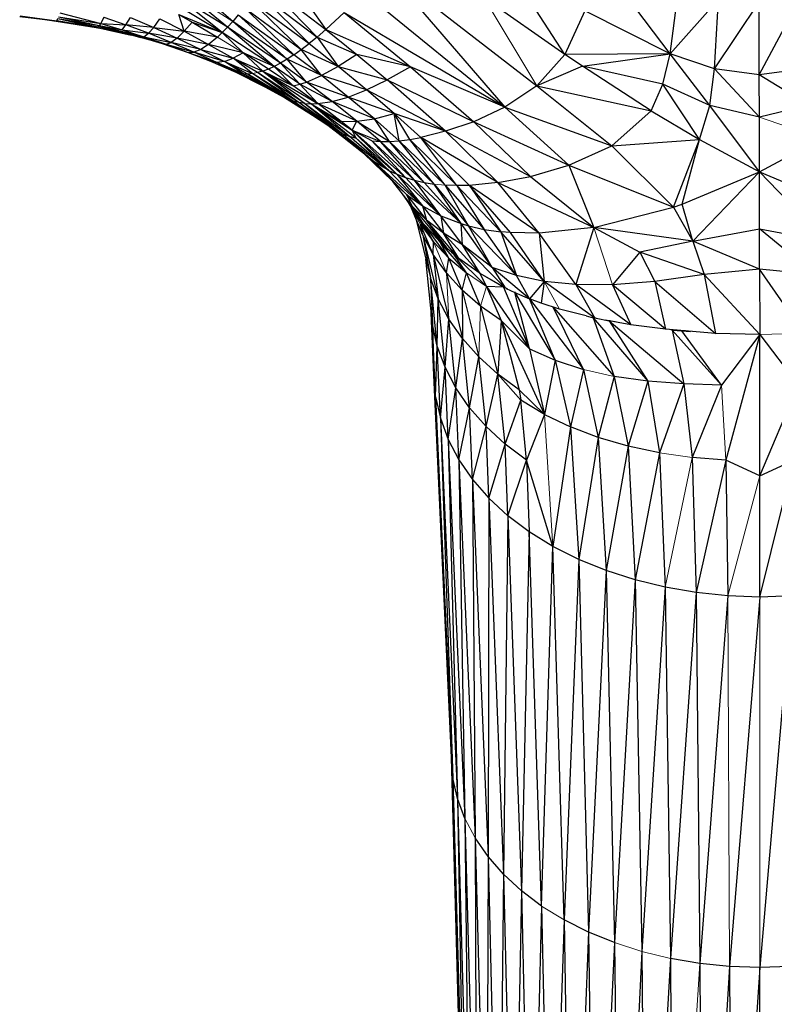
# Paper-space layout '_Back' of a CAD drawing. Header units: millimetres. Extents: x -1300 to 0, y 0 to 650.
# Tile 75 of 94: x -377 to -339, y 467 to 516. Entities that reach past the tile are written whole.
import ezdxf

# ---------------------------------------------------------------- set-up
doc = ezdxf.new("R2010")
doc.units = ezdxf.units.MM

psp = doc.layouts.new('_Back')

# ---------------------------------------------------------------- linework, layer by layer
at = {"color": 7, "linetype": 'Continuous', "lineweight": 25}
for p, q in [((-344.323, 514.424), (-347.844, 519.082)), ((-363.793, 519.056), (-361.4, 515.617)), ((-358.472, 518.677), (-352.518, 511.77)), ((-358.472, 518.677), (-350.93, 512.829)), ((-349.537, 514.391), (-352.538, 519.017)), ((-366.01, 516.027), (-368.48, 518.161)), ((-366.274, 515.737), (-368.694, 517.743)), ((-364.497, 518.002), (-361.4, 515.617)), ((-364.497, 518.002), (-361.824, 515.251)), ((-366.274, 515.737), (-368.898, 517.36)), ((-366.525, 515.48), (-368.898, 517.36)), ((-364.827, 517.532), (-361.824, 515.251)), ((-362.227, 514.923), (-364.827, 517.532)), ((-359.504, 517.482), (-352.518, 511.77)), ((-349.537, 514.391), (-353.56, 517.215)), ((-344.323, 514.424), (-343.911, 517.577)), ((-341.913, 517.135), (-344.323, 514.424)), ((-342.126, 513.678), (-341.913, 517.135)), ((-339.899, 513.378), (-337.901, 517.135)), ((-366.525, 515.48), (-369.094, 517.009)), ((-365.445, 516.708), (-362.609, 514.631)), ((-362.971, 514.373), (-365.445, 516.708)), ((-365.142, 517.101), (-362.227, 514.923)), ((-362.609, 514.631), (-365.142, 517.101)), ((-342.126, 513.678), (-339.907, 516.975)), ((-339.899, 513.378), (-339.907, 516.975)), ((-374.763, 516.041), (-376.573, 516.255)), ((-376.546, 516.301), (-374.74, 516.049)), ((-376.546, 516.301), (-374.763, 516.041)), ((-374.74, 516.049), (-374.674, 516.178)), ((-374.674, 516.178), (-372.625, 515.82)), ((-374.674, 516.178), (-372.686, 515.753)), ((-374.674, 516.178), (-372.737, 515.721)), ((-374.65, 516.246), (-372.556, 515.922)), ((-374.65, 516.246), (-372.625, 515.82)), ((-374.583, 516.458), (-372.556, 515.922)), ((-372.393, 516.229), (-372.556, 515.922)), ((-372.393, 516.229), (-371.304, 515.849)), ((-371.304, 515.849), (-371.076, 516.22)), ((-371.076, 516.22), (-369.929, 515.729)), ((-369.929, 515.729), (-369.624, 516.148)), ((-369.624, 516.148), (-368.419, 515.537)), ((-368.688, 516.365), (-366.525, 515.48)), ((-368.419, 515.537), (-368.688, 516.365)), ((-368.688, 516.365), (-368.027, 515.993)), ((-365.734, 516.35), (-366.01, 516.027)), ((-365.734, 516.35), (-362.971, 514.373)), ((-363.315, 514.149), (-365.734, 516.35)), ((-360.487, 516.466), (-361.4, 515.617)), ((-360.487, 516.466), (-352.518, 511.77)), ((-360.487, 516.466), (-357.193, 513.779)), ((-348.543, 516.551), (-349.537, 514.391)), ((-344.323, 514.424), (-348.543, 516.551)), ((-374.763, 516.041), (-374.74, 516.049)), ((-374.763, 516.041), (-372.78, 515.723)), ((-374.74, 516.049), (-372.737, 515.721)), ((-372.78, 515.723), (-374.74, 516.049)), ((-372.78, 515.723), (-372.737, 515.721)), ((-372.78, 515.723), (-372.523, 515.673)), ((-372.737, 515.721), (-372.686, 515.753)), ((-372.737, 515.721), (-371.043, 515.341)), ((-372.686, 515.753), (-372.625, 515.82)), ((-370.585, 515.226), (-372.686, 515.753)), ((-372.556, 515.922), (-372.625, 515.82)), ((-372.625, 515.82), (-371.495, 515.61)), ((-372.625, 515.82), (-370.411, 515.267)), ((-372.625, 515.82), (-370.585, 515.226)), ((-372.556, 515.922), (-371.304, 515.849)), ((-372.556, 515.922), (-371.495, 515.61)), ((-371.495, 515.61), (-371.304, 515.849)), ((-369.929, 515.729), (-371.304, 515.849)), ((-370.192, 515.435), (-371.304, 515.849)), ((-369.929, 515.729), (-370.192, 515.435)), ((-369.929, 515.729), (-368.419, 515.537)), ((-369.929, 515.729), (-368.765, 515.202)), ((-368.419, 515.537), (-368.027, 515.993)), ((-368.027, 515.993), (-366.525, 515.48)), ((-368.027, 515.993), (-366.763, 515.253)), ((-366.274, 515.737), (-366.525, 515.48)), ((-366.01, 516.027), (-366.274, 515.737)), ((-363.64, 513.958), (-366.274, 515.737)), ((-363.949, 513.797), (-366.274, 515.737)), ((-363.315, 514.149), (-366.01, 516.027)), ((-363.64, 513.958), (-366.01, 516.027)), ((-371.495, 515.61), (-370.192, 515.435)), ((-371.495, 515.61), (-370.411, 515.267)), ((-370.504, 515.231), (-370.585, 515.226)), ((-369.512, 514.923), (-370.585, 515.226)), ((-370.504, 515.231), (-370.411, 515.267)), ((-370.504, 515.231), (-369.314, 514.895)), ((-370.504, 515.231), (-369.512, 514.923)), ((-370.411, 515.267), (-370.192, 515.435)), ((-370.411, 515.267), (-369.064, 514.988)), ((-370.411, 515.267), (-369.314, 514.895)), ((-368.765, 515.202), (-370.192, 515.435)), ((-369.064, 514.988), (-370.192, 515.435)), ((-368.765, 515.202), (-369.064, 514.988)), ((-368.765, 515.202), (-368.419, 515.537)), ((-367.204, 514.887), (-368.765, 515.202)), ((-368.765, 515.202), (-367.594, 514.639)), ((-366.763, 515.253), (-368.419, 515.537)), ((-368.419, 515.537), (-367.204, 514.887)), ((-366.763, 515.253), (-367.204, 514.887)), ((-366.763, 515.253), (-366.525, 515.48)), ((-363.949, 513.797), (-366.525, 515.48)), ((-366.525, 515.48), (-365.499, 514.476)), ((-361.824, 515.251), (-362.227, 514.923)), ((-361.4, 515.617), (-361.824, 515.251)), ((-361.824, 515.251), (-359.859, 514.379)), ((-361.824, 515.251), (-360.785, 513.787)), ((-361.4, 515.617), (-357.193, 513.779)), ((-361.4, 515.617), (-359.859, 514.379)), ((-369.512, 514.923), (-369.314, 514.895)), ((-369.512, 514.923), (-368.211, 514.492)), ((-369.314, 514.895), (-369.064, 514.988)), ((-369.314, 514.895), (-367.931, 514.507)), ((-369.314, 514.895), (-368.211, 514.492)), ((-367.594, 514.639), (-369.064, 514.988)), ((-367.931, 514.507), (-369.064, 514.988)), ((-367.204, 514.887), (-367.594, 514.639)), ((-365.499, 514.476), (-367.204, 514.887)), ((-367.204, 514.887), (-365.989, 514.203)), ((-362.609, 514.631), (-362.227, 514.923)), ((-362.227, 514.923), (-360.785, 513.787)), ((-368.211, 514.492), (-367.931, 514.507)), ((-368.211, 514.492), (-366.798, 513.995)), ((-368.211, 514.492), (-367.111, 514.059)), ((-367.594, 514.639), (-367.931, 514.507)), ((-366.424, 514.043), (-367.931, 514.507)), ((-366.798, 513.995), (-367.931, 514.507)), ((-367.594, 514.639), (-365.989, 514.203)), ((-367.594, 514.639), (-366.424, 514.043)), ((-366.424, 514.043), (-365.989, 514.203)), ((-365.499, 514.476), (-365.989, 514.203)), ((-365.989, 514.203), (-364.521, 513.561)), ((-365.032, 513.436), (-365.989, 514.203)), ((-364.784, 513.485), (-365.989, 514.203)), ((-363.949, 513.797), (-365.499, 514.476)), ((-365.499, 514.476), (-364.521, 513.561)), ((-364.243, 513.665), (-365.499, 514.476)), ((-362.971, 514.373), (-363.315, 514.149)), ((-362.971, 514.373), (-362.609, 514.631)), ((-361.61, 513.337), (-362.971, 514.373)), ((-360.785, 513.787), (-362.609, 514.631)), ((-361.61, 513.337), (-362.609, 514.631)), ((-359.859, 514.379), (-360.785, 513.787)), ((-357.193, 513.779), (-359.859, 514.379)), ((-359.859, 514.379), (-358.345, 513.122)), ((-349.537, 514.391), (-350.93, 512.829)), ((-344.323, 514.424), (-349.537, 514.391)), ((-348.662, 513.8), (-349.537, 514.391)), ((-348.662, 513.8), (-344.323, 514.424)), ((-344.674, 512.909), (-344.323, 514.424)), ((-342.126, 513.678), (-344.323, 514.424)), ((-342.348, 511.858), (-344.323, 514.424)), ((-367.111, 514.059), (-366.798, 513.995)), ((-367.111, 514.059), (-365.858, 513.511)), ((-366.424, 514.043), (-366.798, 513.995)), ((-365.478, 513.42), (-366.798, 513.995)), ((-366.798, 513.995), (-365.858, 513.511)), ((-366.798, 513.995), (-365.677, 513.452)), ((-366.424, 514.043), (-365.032, 513.436)), ((-365.478, 513.42), (-366.424, 514.043)), ((-365.263, 513.415), (-366.424, 514.043)), ((-363.949, 513.797), (-364.243, 513.665)), ((-363.64, 513.958), (-363.949, 513.797)), ((-362.685, 512.908), (-363.949, 513.797)), ((-363.006, 512.824), (-363.949, 513.797)), ((-363.315, 514.149), (-363.64, 513.958)), ((-362.346, 513.02), (-363.64, 513.958)), ((-362.685, 512.908), (-363.64, 513.958)), ((-361.61, 513.337), (-363.315, 514.149)), ((-362.346, 513.02), (-363.315, 514.149)), ((-360.785, 513.787), (-361.61, 513.337)), ((-360.785, 513.787), (-358.345, 513.122)), ((-359.372, 512.628), (-360.785, 513.787)), ((-357.193, 513.779), (-358.345, 513.122)), ((-352.518, 511.77), (-357.193, 513.779)), ((-357.193, 513.779), (-354.056, 511.052)), ((-348.662, 513.8), (-350.93, 512.829)), ((-344.674, 512.909), (-348.662, 513.8)), ((-345.254, 511.593), (-348.662, 513.8)), ((-365.677, 513.452), (-365.858, 513.511)), ((-365.858, 513.511), (-364.517, 512.827)), ((-365.478, 513.42), (-365.677, 513.452)), ((-363.497, 512.276), (-365.677, 513.452)), ((-365.263, 513.415), (-365.478, 513.42)), ((-363.262, 512.161), (-365.478, 513.42)), ((-363.497, 512.276), (-365.478, 513.42)), ((-365.032, 513.436), (-365.263, 513.415)), ((-363.007, 512.069), (-365.263, 513.415)), ((-365.263, 513.415), (-363.262, 512.161)), ((-362.732, 512.003), (-365.032, 513.436)), ((-363.007, 512.069), (-365.032, 513.436)), ((-364.521, 513.561), (-364.784, 513.485)), ((-362.439, 511.961), (-364.784, 513.485)), ((-362.732, 512.003), (-364.784, 513.485)), ((-364.243, 513.665), (-364.521, 513.561)), ((-364.521, 513.561), (-363.006, 512.824)), ((-364.521, 513.561), (-362.127, 511.945)), ((-364.521, 513.561), (-362.439, 511.961)), ((-364.521, 513.561), (-361.797, 511.956)), ((-363.006, 512.824), (-364.243, 513.665)), ((-362.346, 513.02), (-361.61, 513.337)), ((-359.372, 512.628), (-361.61, 513.337)), ((-360.279, 512.277), (-361.61, 513.337)), ((-342.348, 511.858), (-342.126, 513.678)), ((-339.899, 513.378), (-342.126, 513.678)), ((-339.895, 511.281), (-342.126, 513.678)), ((-337.672, 513.677), (-339.899, 513.378)), ((-337.442, 511.858), (-339.899, 513.378)), ((-339.895, 511.281), (-339.899, 513.378)), ((-363.006, 512.824), (-362.685, 512.908)), ((-361.797, 511.956), (-363.006, 512.824)), ((-362.685, 512.908), (-362.346, 513.02)), ((-361.081, 512.057), (-362.685, 512.908)), ((-361.797, 511.956), (-362.685, 512.908)), ((-360.279, 512.277), (-362.346, 513.02)), ((-361.081, 512.057), (-362.346, 513.02)), ((-359.372, 512.628), (-358.345, 513.122)), ((-358.345, 513.122), (-354.056, 511.052)), ((-355.457, 510.575), (-358.345, 513.122)), ((-350.93, 512.829), (-352.518, 511.77)), ((-350.93, 512.829), (-345.254, 511.593)), ((-350.93, 512.829), (-347.205, 509.862)), ((-345.254, 511.593), (-344.674, 512.909)), ((-342.348, 511.858), (-344.674, 512.909)), ((-342.864, 510.162), (-344.674, 512.909)), ((-363.262, 512.161), (-363.497, 512.276)), ((-362.056, 511.363), (-363.497, 512.276)), ((-361.081, 512.057), (-360.279, 512.277)), ((-360.279, 512.277), (-359.372, 512.628)), ((-358, 511.454), (-360.279, 512.277)), ((-358.987, 511.198), (-360.279, 512.277)), ((-355.457, 510.575), (-359.372, 512.628)), ((-358, 511.454), (-359.372, 512.628)), ((-363.007, 512.069), (-363.262, 512.161)), ((-361.189, 510.79), (-363.262, 512.161)), ((-362.732, 512.003), (-363.007, 512.069)), ((-360.895, 510.616), (-363.007, 512.069)), ((-361.189, 510.79), (-363.007, 512.069)), ((-362.439, 511.961), (-362.732, 512.003)), ((-360.58, 510.465), (-362.732, 512.003)), ((-360.895, 510.616), (-362.732, 512.003)), ((-362.439, 511.961), (-362.127, 511.945)), ((-362.439, 511.961), (-360.242, 510.337)), ((-362.439, 511.961), (-360.58, 510.465)), ((-362.127, 511.945), (-361.797, 511.956)), ((-362.127, 511.945), (-360.626, 511.065)), ((-362.127, 511.945), (-360.086, 510.634)), ((-359.884, 510.234), (-362.127, 511.945)), ((-360.242, 510.337), (-362.127, 511.945)), ((-361.797, 511.956), (-361.081, 512.057)), ((-359.856, 511.073), (-361.797, 511.956)), ((-360.626, 511.065), (-361.797, 511.956)), ((-358.987, 511.198), (-361.081, 512.057)), ((-359.856, 511.073), (-361.081, 512.057)), ((-352.518, 511.77), (-354.056, 511.052)), ((-352.518, 511.77), (-347.205, 509.862)), ((-352.518, 511.77), (-349.349, 508.901)), ((-342.864, 510.162), (-342.348, 511.858)), ((-339.895, 511.281), (-342.348, 511.858)), ((-339.889, 508.558), (-342.348, 511.858)), ((-337.442, 511.858), (-339.895, 511.281)), ((-358.987, 511.198), (-358, 511.454)), ((-355.457, 510.575), (-358, 511.454)), ((-357.749, 510.106), (-358, 511.454)), ((-358, 511.454), (-356.683, 510.269)), ((-357.234, 510.171), (-358, 511.454)), ((-347.205, 509.862), (-345.254, 511.593)), ((-345.254, 511.593), (-342.864, 510.162)), ((-339.889, 508.558), (-339.895, 511.281)), ((-360.63, 510.35), (-361.3, 510.863)), ((-360.895, 510.616), (-361.189, 510.79)), ((-358.999, 509.068), (-361.189, 510.79)), ((-360.626, 511.065), (-359.856, 511.073)), ((-360.086, 510.634), (-360.626, 511.065)), ((-360.086, 510.634), (-359.856, 511.073)), ((-359.856, 511.073), (-358.987, 511.198)), ((-359.856, 511.073), (-358.229, 510.074)), ((-358.68, 510.073), (-359.856, 511.073)), ((-357.749, 510.106), (-358.987, 511.198)), ((-358.229, 510.074), (-358.987, 511.198)), ((-354.056, 511.052), (-355.457, 510.575)), ((-354.056, 511.052), (-349.349, 508.901)), ((-354.056, 511.052), (-351.243, 508.337)), ((-360.58, 510.465), (-360.895, 510.616)), ((-358.999, 509.068), (-360.895, 510.616)), ((-360.58, 510.465), (-360.242, 510.337)), ((-360.58, 510.465), (-358.269, 508.634)), ((-358.999, 509.068), (-360.58, 510.465)), ((-360.242, 510.337), (-359.884, 510.234)), ((-358.269, 508.634), (-360.242, 510.337)), ((-360.086, 510.634), (-358.68, 510.073)), ((-359.884, 510.234), (-360.086, 510.634)), ((-359.104, 510.1), (-360.086, 510.634)), ((-360.086, 510.634), (-357.867, 508.45)), ((-357.443, 508.289), (-360.086, 510.634)), ((-355.457, 510.575), (-356.683, 510.269)), ((-355.457, 510.575), (-351.243, 508.337)), ((-355.457, 510.575), (-352.869, 508.029)), ((-359.884, 510.234), (-357.867, 508.45)), ((-358.269, 508.634), (-359.884, 510.234)), ((-359.104, 510.1), (-358.68, 510.073)), ((-356.995, 508.152), (-359.104, 510.1)), ((-357.443, 508.289), (-359.104, 510.1)), ((-358.68, 510.073), (-358.229, 510.074)), ((-358.68, 510.073), (-356.52, 508.041)), ((-356.995, 508.152), (-358.68, 510.073)), ((-358.229, 510.074), (-357.749, 510.106)), ((-358.229, 510.074), (-356.014, 507.957)), ((-356.52, 508.041), (-358.229, 510.074)), ((-357.749, 510.106), (-357.234, 510.171)), ((-355.473, 507.904), (-357.749, 510.106)), ((-356.014, 507.957), (-357.749, 510.106)), ((-357.234, 510.171), (-356.683, 510.269)), ((-354.892, 507.882), (-357.234, 510.171)), ((-355.473, 507.904), (-357.234, 510.171)), ((-352.869, 508.029), (-356.683, 510.269)), ((-354.892, 507.882), (-356.683, 510.269)), ((-356.683, 510.269), (-354.267, 507.894)), ((-349.349, 508.901), (-347.205, 509.862)), ((-347.205, 509.862), (-342.864, 510.162)), ((-347.205, 509.862), (-344.144, 506.816)), ((-344.144, 506.816), (-342.864, 510.162)), ((-343.715, 506.96), (-342.864, 510.162)), ((-342.864, 510.162), (-339.889, 508.558)), ((-339.889, 508.558), (-336.818, 510.219)), ((-358.076, 508.082), (-359.516, 509.474)), ((-357.388, 507.439), (-359.509, 509.469)), ((-358.269, 508.634), (-358.999, 509.068)), ((-356.592, 506.872), (-358.999, 509.068)), ((-351.243, 508.337), (-349.349, 508.901)), ((-349.349, 508.901), (-344.144, 506.816)), ((-349.349, 508.901), (-348.106, 505.812)), ((-358.269, 508.634), (-357.867, 508.45)), ((-358.269, 508.634), (-356.592, 506.872)), ((-357.867, 508.45), (-357.443, 508.289)), ((-357.867, 508.45), (-355.691, 506.389)), ((-357.867, 508.45), (-356.592, 506.872)), ((-352.869, 508.029), (-351.243, 508.337)), ((-351.243, 508.337), (-348.106, 505.812)), ((-343.715, 506.96), (-339.889, 508.558)), ((-343.189, 505.131), (-339.889, 508.558)), ((-339.889, 508.558), (-336.072, 506.964)), ((-339.884, 505.736), (-339.889, 508.558)), ((-339.889, 508.558), (-336.576, 505.129)), ((-358.076, 508.082), (-357.388, 507.439)), ((-357.121, 506.885), (-358.076, 508.082)), ((-357.443, 508.289), (-356.995, 508.152)), ((-355.691, 506.389), (-357.443, 508.289)), ((-356.995, 508.152), (-356.52, 508.041)), ((-354.685, 505.997), (-356.995, 508.152)), ((-355.691, 506.389), (-356.995, 508.152)), ((-356.52, 508.041), (-356.014, 507.957)), ((-356.52, 508.041), (-354.685, 505.997)), ((-356.014, 507.957), (-354.324, 505.891)), ((-354.685, 505.997), (-356.014, 507.957)), ((-354.892, 507.882), (-355.473, 507.904)), ((-355.473, 507.904), (-353.545, 505.714)), ((-354.324, 505.891), (-355.473, 507.904)), ((-354.267, 507.894), (-354.892, 507.882)), ((-354.892, 507.882), (-352.708, 505.594)), ((-354.892, 507.882), (-353.545, 505.714)), ((-352.869, 508.029), (-354.267, 507.894)), ((-350.814, 505.532), (-354.267, 507.894)), ((-354.267, 507.894), (-352.708, 505.594)), ((-352.233, 505.554), (-354.267, 507.894)), ((-352.869, 508.029), (-348.106, 505.812)), ((-350.814, 505.532), (-352.869, 508.029)), ((-356.545, 505.987), (-357.558, 507.433)), ((-357.388, 507.439), (-356.592, 506.872)), ((-357.388, 507.439), (-356.398, 506.165)), ((-357.388, 507.439), (-357.121, 506.885)), ((-356.057, 505.092), (-357.318, 507.09)), ((-356.398, 506.165), (-357.121, 506.885)), ((-355.348, 504.738), (-357.121, 506.885)), ((-356.545, 505.987), (-357.121, 506.885)), ((-356.592, 506.872), (-355.691, 506.389)), ((-356.592, 506.872), (-355.561, 505.517)), ((-356.592, 506.872), (-356.398, 506.165)), ((-344.144, 506.816), (-343.715, 506.96)), ((-343.189, 505.131), (-343.715, 506.96)), ((-356.584, 505.418), (-357.148, 506.756)), ((-355.691, 506.389), (-354.685, 505.997)), ((-354.614, 504.948), (-355.691, 506.389)), ((-355.691, 506.389), (-355.561, 505.517)), ((-348.106, 505.812), (-344.144, 506.816)), ((-344.144, 506.816), (-343.189, 505.131)), ((-356.905, 506.179), (-356.21, 503.311)), ((-356.692, 505.956), (-356.057, 505.092)), ((-356.066, 504.46), (-356.692, 505.956)), ((-356.584, 505.418), (-356.692, 505.956)), ((-356.548, 505.991), (-356.545, 505.987)), ((-355.348, 504.738), (-356.545, 505.987)), ((-356.545, 505.987), (-356.545, 505.987)), ((-356.545, 505.987), (-355.718, 505.085)), ((-355.296, 504.286), (-356.545, 505.987)), ((-356.057, 505.092), (-356.545, 505.987)), ((-356.545, 505.987), (-356.545, 505.987)), ((-355.561, 505.517), (-356.398, 506.165)), ((-354.79, 504.267), (-356.398, 506.165)), ((-355.348, 504.738), (-356.398, 506.165)), ((-354.685, 505.997), (-354.324, 505.891)), ((-353.147, 503.829), (-354.685, 505.997)), ((-354.614, 504.948), (-354.685, 505.997)), ((-356.066, 504.46), (-356.584, 505.418)), ((-356.584, 505.418), (-355.821, 502.272)), ((-356.584, 505.418), (-356.21, 503.311)), ((-354.614, 504.948), (-355.561, 505.517)), ((-353.746, 503.521), (-355.561, 505.517)), ((-354.79, 504.267), (-355.561, 505.517)), ((-354.324, 505.891), (-353.545, 505.714)), ((-351.937, 503.42), (-354.324, 505.891)), ((-353.147, 503.829), (-354.324, 505.891)), ((-353.545, 505.714), (-352.708, 505.594)), ((-351.937, 503.42), (-353.545, 505.714)), ((-352.233, 505.554), (-352.708, 505.594)), ((-350.561, 503.129), (-352.708, 505.594)), ((-352.708, 505.594), (-351.937, 503.42)), ((-350.814, 505.532), (-352.233, 505.554)), ((-350.561, 503.129), (-352.233, 505.554)), ((-348.106, 505.812), (-350.814, 505.532)), ((-348.989, 502.971), (-350.814, 505.532)), ((-350.814, 505.532), (-350.561, 503.129)), ((-348.106, 505.812), (-348.989, 502.971)), ((-343.189, 505.131), (-348.106, 505.812)), ((-348.106, 505.812), (-345.822, 504.587)), ((-343.189, 505.131), (-339.884, 505.736)), ((-339.884, 505.736), (-336.576, 505.129)), ((-339.88, 503.742), (-339.884, 505.736)), ((-337.134, 503.468), (-339.884, 505.736)), ((-356.066, 504.46), (-356.057, 505.092)), ((-356.057, 505.092), (-355.296, 504.286)), ((-355.718, 505.085), (-355.43, 504.824)), ((-354.415, 503.549), (-355.718, 505.085)), ((-355.296, 504.286), (-355.718, 505.085)), ((-355.718, 505.085), (-355.676, 505.081)), ((-353.147, 503.829), (-354.614, 504.948)), ((-354.614, 504.948), (-352.504, 502.812)), ((-353.746, 503.521), (-354.614, 504.948)), ((-343.189, 505.131), (-345.822, 504.587)), ((-339.88, 503.742), (-343.189, 505.131)), ((-343.189, 505.131), (-342.625, 503.47)), ((-355.412, 503.549), (-356.066, 504.46)), ((-356.066, 504.46), (-355.286, 501.265)), ((-356.066, 504.46), (-355.821, 502.272)), ((-355.168, 504.586), (-355.348, 504.738)), ((-355.168, 504.586), (-355.052, 504.481)), ((-355.052, 504.481), (-354.986, 504.433)), ((-355.052, 504.481), (-353.419, 502.887)), ((-354.415, 503.549), (-355.052, 504.481)), ((-355.052, 504.481), (-355.043, 504.481)), ((-354.79, 504.267), (-354.986, 504.433)), ((-345.822, 504.587), (-347.183, 502.963)), ((-342.625, 503.47), (-345.822, 504.587)), ((-345.822, 504.587), (-345.08, 503.132)), ((-356.109, 500.995), (-356.433, 504.232)), ((-355.412, 503.549), (-355.296, 504.286)), ((-355.296, 504.286), (-354.415, 503.549)), ((-354.629, 502.694), (-355.296, 504.286)), ((-353.746, 503.521), (-354.79, 504.267)), ((-354.629, 502.694), (-355.412, 503.549)), ((-355.412, 503.549), (-354.612, 500.299)), ((-354.629, 502.694), (-354.415, 503.549)), ((-353.722, 501.903), (-354.415, 503.549)), ((-352.504, 502.812), (-353.746, 503.521)), ((-353.419, 502.887), (-353.746, 503.521)), ((-351.937, 503.42), (-353.147, 503.829)), ((-351.285, 502.267), (-353.147, 503.829)), ((-353.147, 503.829), (-352.504, 502.812)), ((-342.625, 503.47), (-345.08, 503.132)), ((-339.88, 503.742), (-342.625, 503.47)), ((-339.876, 500.495), (-342.625, 503.47)), ((-342.625, 503.47), (-342.072, 500.554)), ((-337.134, 503.468), (-339.88, 503.742)), ((-339.88, 503.742), (-339.876, 500.495)), ((-337.685, 500.552), (-339.88, 503.742)), ((-355.821, 502.272), (-356.21, 503.311)), ((-355.87, 499.923), (-356.21, 503.311)), ((-356.21, 503.311), (-356.109, 500.995)), ((-350.561, 503.129), (-351.937, 503.42)), ((-351.285, 502.267), (-351.937, 503.42)), ((-350.561, 503.129), (-351.285, 502.267)), ((-350.561, 503.129), (-350.72, 502.056)), ((-348.989, 502.971), (-350.561, 503.129)), ((-348.05, 501.312), (-350.561, 503.129)), ((-347.183, 502.963), (-348.989, 502.971)), ((-346.271, 500.984), (-348.989, 502.971)), ((-348.989, 502.971), (-348.05, 501.312)), ((-345.08, 503.132), (-347.183, 502.963)), ((-344.551, 500.756), (-347.183, 502.963)), ((-347.183, 502.963), (-346.271, 500.984)), ((-345.08, 503.132), (-342.072, 500.554)), ((-345.08, 503.132), (-344.551, 500.756)), ((-353.722, 501.903), (-354.629, 502.694)), ((-354.629, 502.694), (-353.803, 499.385)), ((-354.629, 502.694), (-354.612, 500.299)), ((-352.587, 502.854), (-353.419, 502.887)), ((-353.419, 502.887), (-351.294, 499.786)), ((-353.419, 502.887), (-352.696, 501.185)), ((-352.587, 502.854), (-352.527, 502.825)), ((-352.587, 502.854), (-351.294, 499.786)), ((-352.578, 502.854), (-352.587, 502.854)), ((-352.381, 502.757), (-352.504, 502.812)), ((-352.45, 502.788), (-352.019, 502.579)), ((-352.019, 502.579), (-351.287, 502.268)), ((-352.019, 502.579), (-350.022, 499.224)), ((-351.294, 499.786), (-352.019, 502.579)), ((-351.983, 502.579), (-352.019, 502.579)), ((-355.87, 499.923), (-355.821, 502.272)), ((-355.286, 501.265), (-355.821, 502.272)), ((-355.478, 498.872), (-355.821, 502.272)), ((-351.285, 502.267), (-351.287, 502.268)), ((-350.72, 502.056), (-351.285, 502.267)), ((-351.285, 502.267), (-348.622, 498.764)), ((-350.022, 499.224), (-351.285, 502.267)), ((-349.81, 501.76), (-350.72, 502.056)), ((-356.031, 498.485), (-356.166, 501.57)), ((-352.696, 501.185), (-353.722, 501.903)), ((-353.722, 501.903), (-352.866, 498.532)), ((-350.11, 501.858), (-350.126, 501.857)), ((-350.126, 501.857), (-350.031, 501.832)), ((-350.126, 501.857), (-347.088, 498.415)), ((-348.622, 498.764), (-350.126, 501.857)), ((-348.477, 501.421), (-349.81, 501.76)), ((-355.478, 498.872), (-355.286, 501.265)), ((-354.612, 500.299), (-355.286, 501.265)), ((-354.939, 497.85), (-355.286, 501.265)), ((-352.696, 501.185), (-352.866, 498.532)), ((-352.696, 501.185), (-351.294, 499.786)), ((-352.696, 501.185), (-350.551, 496.539)), ((-352.696, 501.185), (-351.808, 497.75)), ((-348.477, 501.421), (-348.142, 501.333)), ((-348.142, 501.333), (-348.075, 501.319)), ((-348.142, 501.333), (-345.417, 498.182)), ((-348.142, 501.333), (-347.088, 498.415)), ((-348.132, 501.333), (-348.142, 501.333)), ((-348.05, 501.312), (-348.075, 501.319)), ((-347.986, 501.301), (-348.05, 501.312)), ((-347.986, 501.301), (-347.35, 501.17)), ((-346.271, 500.984), (-347.525, 501.216)), ((-347.3, 501.174), (-347.35, 501.17)), ((-347.039, 501.126), (-347.35, 501.17)), ((-347.35, 501.17), (-343.635, 498.048)), ((-347.35, 501.17), (-345.417, 498.182)), ((-355.87, 499.923), (-356.109, 500.995)), ((-355.951, 497.41), (-356.109, 500.995)), ((-356.109, 500.995), (-356.031, 498.485)), ((-344.551, 500.756), (-346.271, 500.984)), ((-342.072, 500.554), (-344.551, 500.756)), ((-344.223, 500.722), (-344.353, 500.74)), ((-344.181, 500.726), (-344.223, 500.722)), ((-344.223, 500.722), (-343.746, 500.675)), ((-341.774, 497.99), (-344.223, 500.722)), ((-344.223, 500.722), (-343.635, 498.048)), ((-343.746, 500.675), (-343.663, 500.684)), ((-343.746, 500.675), (-343.653, 500.683)), ((-343.621, 500.681), (-343.746, 500.675)), ((-341.774, 497.99), (-343.746, 500.675)), ((-343.746, 500.675), (-343.306, 500.655)), ((-343.557, 500.675), (-343.746, 500.675)), ((-339.876, 500.495), (-342.072, 500.554)), ((-354.939, 497.85), (-354.612, 500.299)), ((-353.803, 499.385), (-354.612, 500.299)), ((-354.26, 496.868), (-354.612, 500.299)), ((-339.876, 500.495), (-341.774, 497.99)), ((-339.876, 500.495), (-341.557, 494.262)), ((-339.871, 493.493), (-339.876, 500.495)), ((-339.876, 500.495), (-337.972, 497.988)), ((-355.951, 497.41), (-355.87, 499.923)), ((-355.478, 498.872), (-355.87, 499.923)), ((-355.714, 496.344), (-355.87, 499.923)), ((-351.294, 499.786), (-350.022, 499.224)), ((-351.294, 499.786), (-350.551, 496.539)), ((-354.26, 496.868), (-353.803, 499.385)), ((-352.866, 498.532), (-353.803, 499.385)), ((-353.445, 495.936), (-353.803, 499.385)), ((-350.022, 499.224), (-350.551, 496.539)), ((-350.022, 499.224), (-348.622, 498.764)), ((-350.022, 499.224), (-349.266, 495.917)), ((-355.714, 496.344), (-355.478, 498.872)), ((-354.939, 497.85), (-355.478, 498.872)), ((-355.324, 495.298), (-355.478, 498.872)), ((-348.622, 498.764), (-349.266, 495.917)), ((-348.622, 498.764), (-347.881, 495.388)), ((-355.951, 497.41), (-356.031, 498.485)), ((-355.162, 479.517), (-356.031, 498.485)), ((-353.445, 495.936), (-352.866, 498.532)), ((-351.808, 497.75), (-352.866, 498.532)), ((-351.728, 497.246), (-352.866, 498.532)), ((-352.501, 495.064), (-352.866, 498.532)), ((-347.088, 498.415), (-347.881, 495.388)), ((-345.417, 498.182), (-347.088, 498.415)), ((-347.088, 498.415), (-346.404, 494.957)), ((-345.417, 498.182), (-346.404, 494.957)), ((-343.635, 498.048), (-345.417, 498.182)), ((-345.417, 498.182), (-344.844, 494.627)), ((-355.324, 495.298), (-354.939, 497.85)), ((-354.26, 496.868), (-354.939, 497.85)), ((-354.789, 494.281), (-354.939, 497.85)), ((-350.551, 496.539), (-351.808, 497.75)), ((-351.808, 497.75), (-351.728, 497.246)), ((-343.635, 498.048), (-344.844, 494.627)), ((-341.774, 497.99), (-343.635, 498.048)), ((-343.635, 498.048), (-343.222, 494.397)), ((-341.774, 497.99), (-343.222, 494.397)), ((-339.871, 493.493), (-337.972, 497.988)), ((-355.951, 497.41), (-355.714, 496.344)), ((-355.951, 497.41), (-355.087, 478.499)), ((-355.162, 479.517), (-355.951, 497.41)), ((-352.501, 495.064), (-351.728, 497.246)), ((-351.435, 494.261), (-351.728, 497.246)), ((-350.551, 496.539), (-351.728, 497.246)), ((-354.789, 494.281), (-354.26, 496.868)), ((-353.445, 495.936), (-354.26, 496.868)), ((-354.113, 493.304), (-354.26, 496.868)), ((-355.714, 496.344), (-355.324, 495.298)), ((-355.714, 496.344), (-354.863, 477.491)), ((-355.714, 496.344), (-355.087, 478.499)), ((-350.551, 496.539), (-351.435, 494.261)), ((-350.551, 496.539), (-349.266, 495.917)), ((-354.113, 493.304), (-353.445, 495.936)), ((-352.501, 495.064), (-353.445, 495.936)), ((-353.303, 492.375), (-353.445, 495.936)), ((-349.266, 495.917), (-350.13, 489.983)), ((-347.881, 495.388), (-349.266, 495.917)), ((-349.266, 495.917), (-348.853, 489.344)), ((-355.324, 495.298), (-354.789, 494.281)), ((-355.324, 495.298), (-354.494, 476.501)), ((-355.324, 495.298), (-354.863, 477.491)), ((-347.881, 495.388), (-348.853, 489.344)), ((-346.404, 494.957), (-347.881, 495.388)), ((-347.881, 495.388), (-347.489, 488.791)), ((-353.303, 492.375), (-352.501, 495.064)), ((-351.435, 494.261), (-352.501, 495.064)), ((-352.365, 491.506), (-352.501, 495.064)), ((-346.404, 494.957), (-347.489, 488.791)), ((-344.844, 494.627), (-346.404, 494.957)), ((-346.404, 494.957), (-346.053, 488.33)), ((-354.789, 494.281), (-354.113, 493.304)), ((-354.789, 494.281), (-353.987, 475.539)), ((-354.789, 494.281), (-354.494, 476.501)), ((-352.365, 491.506), (-351.435, 494.261)), ((-350.13, 489.983), (-351.435, 494.261)), ((-351.435, 494.261), (-351.305, 490.706)), ((-344.844, 494.627), (-346.053, 488.33)), ((-344.844, 494.627), (-344.558, 487.963)), ((-341.557, 494.262), (-343.222, 494.397)), ((-343.222, 494.397), (-343.02, 487.696)), ((-341.557, 494.262), (-343.02, 487.696)), ((-339.871, 493.493), (-341.557, 494.262)), ((-341.557, 494.262), (-341.452, 487.533)), ((-339.871, 493.493), (-338.185, 494.26)), ((-339.87, 487.476), (-338.185, 494.26)), ((-354.113, 493.304), (-353.303, 492.375)), ((-354.113, 493.304), (-353.348, 474.614)), ((-354.113, 493.304), (-353.987, 475.539)), ((-339.87, 487.476), (-339.871, 493.493)), ((-353.303, 492.375), (-353.348, 474.614)), ((-353.303, 492.375), (-352.365, 491.506)), ((-353.303, 492.375), (-352.582, 473.735)), ((-352.365, 491.506), (-352.582, 473.735)), ((-351.305, 490.706), (-352.365, 491.506)), ((-352.365, 491.506), (-351.694, 472.913)), ((-351.305, 490.706), (-351.694, 472.913)), ((-350.13, 489.983), (-351.305, 490.706)), ((-350.691, 472.155), (-351.305, 490.706)), ((-350.691, 472.155), (-350.13, 489.983)), ((-348.853, 489.344), (-350.13, 489.983)), ((-349.579, 471.472), (-350.13, 489.983)), ((-348.853, 489.344), (-349.579, 471.472)), ((-347.489, 488.791), (-348.853, 489.344)), ((-348.853, 489.344), (-348.372, 470.866)), ((-347.489, 488.791), (-348.372, 470.866)), ((-346.053, 488.33), (-347.489, 488.791)), ((-347.489, 488.791), (-347.081, 470.343)), ((-346.053, 488.33), (-347.081, 470.343)), ((-344.558, 487.963), (-346.053, 488.33)), ((-346.053, 488.33), (-345.722, 469.907)), ((-344.558, 487.963), (-345.722, 469.907)), ((-343.02, 487.696), (-344.558, 487.963)), ((-344.558, 487.963), (-344.308, 469.56)), ((-343.02, 487.696), (-344.308, 469.56)), ((-341.452, 487.533), (-343.02, 487.696)), ((-343.02, 487.696), (-342.852, 469.307)), ((-341.452, 487.533), (-342.852, 469.307)), ((-339.87, 487.476), (-341.452, 487.533)), ((-339.87, 487.476), (-341.369, 469.152)), ((-338.288, 487.53), (-339.872, 469.099)), ((-338.288, 487.53), (-339.87, 487.476)), ((-355.087, 478.499), (-355.162, 479.517)), ((-354.554, 457.501), (-355.162, 479.517)), ((-354.863, 477.491), (-355.087, 478.499)), ((-355.087, 478.499), (-354.482, 456.524)), ((-355.087, 478.499), (-354.554, 457.501)), ((-354.494, 476.501), (-354.863, 477.491)), ((-354.863, 477.491), (-354.267, 455.556)), ((-354.863, 477.491), (-354.482, 456.524)), ((-354.494, 476.501), (-353.913, 454.605)), ((-354.494, 476.501), (-354.267, 455.556)), ((-353.348, 474.614), (-353.987, 475.539)), ((-353.987, 475.539), (-353.427, 453.681)), ((-353.987, 475.539), (-353.913, 454.605)), ((-353.348, 474.614), (-353.427, 453.681)), ((-352.582, 473.735), (-353.348, 474.614)), ((-353.348, 474.614), (-352.813, 452.793)), ((-352.582, 473.735), (-352.813, 452.793)), ((-351.694, 472.913), (-352.582, 473.735)), ((-352.582, 473.735), (-352.077, 451.949)), ((-351.694, 472.913), (-352.077, 451.949)), ((-350.691, 472.155), (-351.694, 472.913)), ((-351.694, 472.913), (-351.225, 451.16)), ((-350.691, 472.155), (-351.225, 451.16)), ((-350.691, 472.155), (-350.262, 450.432)), ((-349.579, 471.472), (-350.262, 450.432)), ((-348.372, 470.866), (-349.579, 471.472)), ((-349.579, 471.472), (-349.194, 449.776)), ((-348.372, 470.866), (-349.194, 449.776)), ((-347.081, 470.343), (-348.372, 470.866)), ((-348.372, 470.866), (-348.035, 449.194)), ((-347.081, 470.343), (-348.035, 449.194)), ((-347.081, 470.343), (-346.796, 448.692)), ((-345.722, 469.907), (-346.796, 448.692)), ((-345.722, 469.907), (-345.491, 448.273)), ((-344.308, 469.56), (-345.491, 448.273)), ((-342.852, 469.307), (-344.308, 469.56)), ((-344.308, 469.56), (-344.133, 447.94)), ((-341.369, 469.152), (-342.852, 469.307)), ((-342.852, 469.307), (-342.735, 447.697)), ((-341.369, 469.152), (-342.735, 447.697)), ((-339.872, 469.099), (-341.369, 469.152)), ((-341.369, 469.152), (-341.311, 447.548)), ((-339.872, 469.099), (-341.311, 447.548)), ((-339.874, 447.497), (-339.872, 469.099)), ((-338.375, 469.15), (-339.872, 469.099))]:
    psp.add_line(p, q, dxfattribs=at)
at = {"color": 142, "linetype": 'Continuous', "lineweight": 18, "true_color": 0x0080c0}
for p, q in [((-366.01, 516.027), (-368.694, 517.743)), ((-353.56, 517.215), (-350.93, 512.829)), ((-372.625, 515.82), (-370.504, 515.231)), ((-366.763, 515.253), (-365.499, 514.476)), ((-364.784, 513.485), (-365.032, 513.436)), ((-336.818, 510.219), (-339.895, 511.281)), ((-357.388, 507.439), (-358.999, 509.068)), ((-356.014, 507.957), (-355.473, 507.904)), ((-356.692, 505.956), (-357.425, 507.243)), ((-347.183, 502.963), (-348.106, 505.812)), ((-355.412, 503.549), (-356.057, 505.092)), ((-355.412, 503.549), (-355.286, 501.265)), ((-354.415, 503.549), (-353.419, 502.887)), ((-353.746, 503.521), (-352.587, 502.854)), ((-349.81, 501.76), (-350.561, 503.129)), ((-353.722, 501.903), (-353.419, 502.887)), ((-353.722, 501.903), (-353.803, 499.385)), ((-350.325, 501.927), (-350.126, 501.857)), ((-343.669, 500.684), (-343.746, 500.675)), ((-343.746, 500.675), (-343.633, 500.682)), ((-337.685, 500.552), (-339.876, 500.495)), ((-347.088, 498.415), (-348.622, 498.764)), ((-341.774, 497.99), (-341.557, 494.262)), ((-350.13, 489.983), (-350.551, 496.539)), ((-343.222, 494.397), (-344.844, 494.627)), ((-343.222, 494.397), (-344.558, 487.963)), ((-339.871, 493.493), (-341.452, 487.533)), ((-341.452, 487.533), (-341.369, 469.152)), ((-339.872, 469.099), (-339.87, 487.476)), ((-353.987, 475.539), (-354.494, 476.501)), ((-349.579, 471.472), (-350.691, 472.155)), ((-345.722, 469.907), (-347.081, 470.343)), ((-344.308, 469.56), (-345.722, 469.907)), ((-342.852, 469.307), (-344.133, 447.94))]:
    psp.add_line(p, q, dxfattribs=at)

doc.saveas('drawing.dxf')
